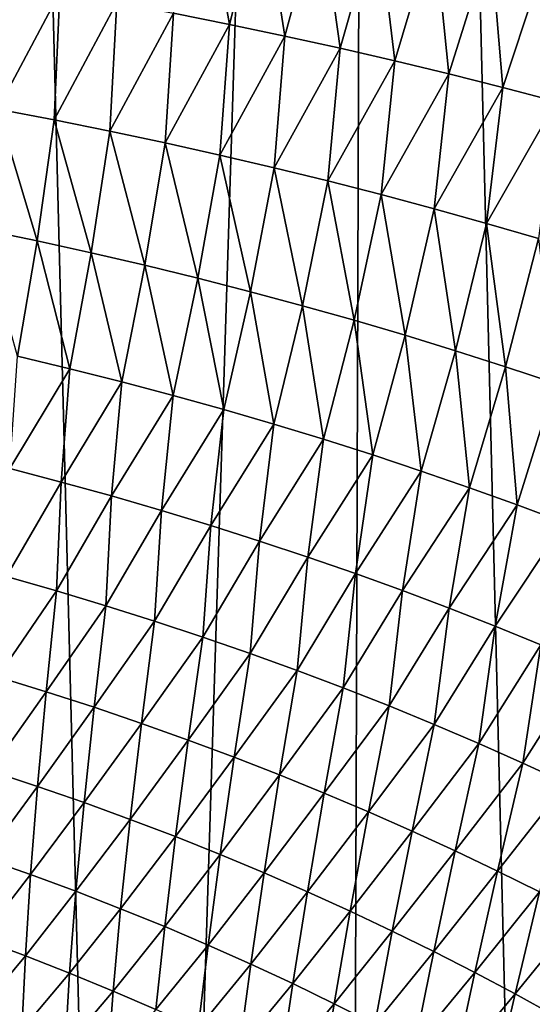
# Model space of a CAD drawing. Header units: metres. Extents: x -105 to 105, y -72 to 59.
# Tile 182 of 256: x 7.81 to 9.24, y -63.61 to -60.87. Entities that reach past the tile are written whole.
import ezdxf

# ---------------------------------------------------------------- set-up
doc = ezdxf.new("R2010")
doc.units = ezdxf.units.M
doc.layers.add('solid_509431_AD150_SW0001', color=7, linetype='CONTINUOUS')

msp = doc.modelspace()

# ---------------------------------------------------------------- linework, layer by layer
at = {"layer": 'solid_509431_AD150_SW0001'}
for points in [[(7.534878, -69.767845, 15.282827), (8.13594, -69.762932, 15.063035), (7.595546, -48.652618, 15.456824)], [(8.13594, -69.762932, 15.063035), (8.800709, -48.652618, 14.996789), (7.595546, -48.652618, 15.456824)], [(8.13594, -69.762932, 15.063035), (8.730606, -69.757698, 14.82647), (8.800709, -48.652618, 14.996789)], [(8.730606, -69.757698, 14.82647), (9.318408, -69.752167, 14.573318), (8.800709, -48.652618, 14.996789)], [(9.318408, -69.752167, 14.573318), (9.97818, -48.652618, 14.469905), (8.800709, -48.652618, 14.996789)], [(8.39959, -60.882618, -28.195599), (8.243297, -60.851418, -28.269115), (8.330081, -60.490952, -28.069796)], [(8.39959, -60.882618, -28.195599), (8.330081, -60.490952, -28.069796), (8.492106, -60.520275, -27.993925)], [(8.554566, -60.915127, -28.120846), (8.39959, -60.882618, -28.195599), (8.492106, -60.520275, -27.993925)], [(8.554566, -60.915127, -28.120846), (8.492106, -60.520275, -27.993925), (8.652905, -60.550877, -27.916739)], [(8.708264, -60.948914, -28.044867), (8.554566, -60.915127, -28.120846), (8.652905, -60.550877, -27.916739)], [(8.708264, -60.948914, -28.044867), (8.652905, -60.550877, -27.916739), (8.812514, -60.582748, -27.838245)], [(8.860726, -60.983997, -27.967676), (8.708264, -60.948914, -28.044867), (8.812514, -60.582748, -27.838245)], [(8.860726, -60.983997, -27.967676), (8.812514, -60.582748, -27.838245), (8.970981, -60.61591, -27.758463)], [(9.011999, -61.020401, -27.889292), (8.860726, -60.983997, -27.967676), (8.970981, -60.61591, -27.758463)], [(9.011999, -61.020401, -27.889292), (8.970981, -60.61591, -27.758463), (9.12835, -60.650394, -27.677412)], [(9.16213, -61.058155, -27.809744), (9.011999, -61.020401, -27.889292), (9.12835, -60.650394, -27.677412)], [(9.16213, -61.058155, -27.809744), (9.12835, -60.650394, -27.677412), (9.284671, -60.686245, -27.595125)], [(9.311158, -61.097286, -27.729057), (9.16213, -61.058155, -27.809744), (9.284671, -60.686245, -27.595125)], [(7.752763, -61.118893, -28.672865), (7.766152, -60.765854, -28.482189), (7.926626, -60.793015, -28.412418)], [(7.910115, -61.148724, -28.603722), (7.752763, -61.118893, -28.672865), (7.926626, -60.793015, -28.412418)], [(7.910115, -61.148724, -28.603722), (7.926626, -60.793015, -28.412418), (8.085655, -60.821541, -28.341391)], [(8.065912, -61.18, -28.533373), (7.910115, -61.148724, -28.603722), (8.085655, -60.821541, -28.341391)], [(8.065912, -61.18, -28.533373), (8.085655, -60.821541, -28.341391), (8.243297, -60.851418, -28.269115)], [(8.220211, -61.212696, -28.461828), (8.065912, -61.18, -28.533373), (8.243297, -60.851418, -28.269115)], [(8.220211, -61.212696, -28.461828), (8.243297, -60.851418, -28.269115), (8.39959, -60.882618, -28.195599)], [(8.373047, -61.24678, -28.38909), (8.220211, -61.212696, -28.461828), (8.39959, -60.882618, -28.195599)], [(8.373047, -61.24678, -28.38909), (8.39959, -60.882618, -28.195599), (8.554566, -60.915127, -28.120846)], [(8.524453, -61.28223, -28.315165), (8.373047, -61.24678, -28.38909), (8.554566, -60.915127, -28.120846)], [(8.524453, -61.28223, -28.315165), (8.554566, -60.915127, -28.120846), (8.708264, -60.948914, -28.044867)], [(8.674467, -61.319019, -28.240061), (8.524453, -61.28223, -28.315165), (8.708264, -60.948914, -28.044867)], [(8.674467, -61.319019, -28.240061), (8.708264, -60.948914, -28.044867), (8.860726, -60.983997, -27.967676)], [(8.823133, -61.357159, -28.163792), (8.674467, -61.319019, -28.240061), (8.860726, -60.983997, -27.967676)], [(8.823133, -61.357159, -28.163792), (8.860726, -60.983997, -27.967676), (9.011999, -61.020401, -27.889292)], [(8.970503, -61.396667, -28.086382), (8.823133, -61.357159, -28.163792), (9.011999, -61.020401, -27.889292)], [(8.970503, -61.396667, -28.086382), (9.011999, -61.020401, -27.889292), (9.16213, -61.058155, -27.809744)], [(9.116625, -61.437576, -28.00786), (8.970503, -61.396667, -28.086382), (9.16213, -61.058155, -27.809744)], [(9.116625, -61.437576, -28.00786), (9.16213, -61.058155, -27.809744), (9.311158, -61.097286, -27.729057)], [(9.261535, -61.4799, -27.928251), (9.116625, -61.437576, -28.00786), (9.311158, -61.097286, -27.729057)], [(7.862745, -61.486088, -28.830605), (7.709851, -61.45425, -28.897928), (7.752763, -61.118893, -28.672865)], [(7.862745, -61.486088, -28.830605), (7.752763, -61.118893, -28.672865), (7.910115, -61.148724, -28.603722)], [(8.014002, -61.519417, -28.762159), (7.862745, -61.486088, -28.830605), (7.910115, -61.148724, -28.603722)], [(8.014002, -61.519417, -28.762159), (7.910115, -61.148724, -28.603722), (8.065912, -61.18, -28.533373)], [(8.163676, -61.554211, -28.692598), (8.014002, -61.519417, -28.762159), (8.065912, -61.18, -28.533373)], [(8.163676, -61.554211, -28.692598), (8.065912, -61.18, -28.533373), (8.220211, -61.212696, -28.461828)], [(8.311803, -61.590435, -28.621925), (8.163676, -61.554211, -28.692598), (8.220211, -61.212696, -28.461828)], [(8.311803, -61.590435, -28.621925), (8.220211, -61.212696, -28.461828), (8.373047, -61.24678, -28.38909)], [(8.458413, -61.628052, -28.550142), (8.311803, -61.590435, -28.621925), (8.373047, -61.24678, -28.38909)], [(8.458413, -61.628052, -28.550142), (8.373047, -61.24678, -28.38909), (8.524453, -61.28223, -28.315165)], [(8.603541, -61.667038, -28.477259), (8.458413, -61.628052, -28.550142), (8.524453, -61.28223, -28.315165)], [(8.603541, -61.667038, -28.477259), (8.524453, -61.28223, -28.315165), (8.674467, -61.319019, -28.240061)], [(8.747233, -61.707394, -28.403286), (8.603541, -61.667038, -28.477259), (8.674467, -61.319019, -28.240061)], [(8.747233, -61.707394, -28.403286), (8.674467, -61.319019, -28.240061), (8.823133, -61.357159, -28.163792)], [(8.889538, -61.749134, -28.328247), (8.747233, -61.707394, -28.403286), (8.823133, -61.357159, -28.163792)], [(8.889538, -61.749134, -28.328247), (8.823133, -61.357159, -28.163792), (8.970503, -61.396667, -28.086382)], [(9.030503, -61.792278, -28.252167), (8.889538, -61.749134, -28.328247), (8.970503, -61.396667, -28.086382)], [(9.030503, -61.792278, -28.252167), (8.970503, -61.396667, -28.086382), (9.116625, -61.437576, -28.00786)], [(7.807969, -61.807369, -29.082018), (7.709851, -61.45425, -28.897928), (7.862745, -61.486088, -28.830605)], [(9.170169, -61.836838, -28.175074), (9.030503, -61.792278, -28.252167), (9.116625, -61.437576, -28.00786)], [(9.170169, -61.836838, -28.175074), (9.116625, -61.437576, -28.00786), (9.261535, -61.4799, -27.928251)], [(7.95437, -61.842407, -29.015974), (7.807969, -61.807369, -29.082018), (7.862745, -61.486088, -28.830605)], [(7.95437, -61.842407, -29.015974), (7.862745, -61.486088, -28.830605), (8.014002, -61.519417, -28.762159)], [(9.308565, -61.882828, -28.096989), (9.170169, -61.836838, -28.175074), (9.261535, -61.4799, -27.928251)], [(8.099122, -61.878944, -28.94891), (7.95437, -61.842407, -29.015974), (8.014002, -61.519417, -28.762159)], [(8.099122, -61.878944, -28.94891), (8.014002, -61.519417, -28.762159), (8.163676, -61.554211, -28.692598)], [(8.24226, -61.916939, -28.880827), (8.099122, -61.878944, -28.94891), (8.163676, -61.554211, -28.692598)], [(8.24226, -61.916939, -28.880827), (8.163676, -61.554211, -28.692598), (8.311803, -61.590435, -28.621925)], [(8.383812, -61.956348, -28.811724), (8.24226, -61.916939, -28.880827), (8.311803, -61.590435, -28.621925)], [(8.383812, -61.956348, -28.811724), (8.311803, -61.590435, -28.621925), (8.458413, -61.628052, -28.550142)], [(8.523808, -61.997147, -28.74161), (8.383812, -61.956348, -28.811724), (8.458413, -61.628052, -28.550142)], [(8.523808, -61.997147, -28.74161), (8.458413, -61.628052, -28.550142), (8.603541, -61.667038, -28.477259)], [(8.662292, -62.039318, -28.670494), (8.523808, -61.997147, -28.74161), (8.603541, -61.667038, -28.477259)], [(8.662292, -62.039318, -28.670494), (8.603541, -61.667038, -28.477259), (8.747233, -61.707394, -28.403286)], [(8.799311, -62.082878, -28.598394), (8.662292, -62.039318, -28.670494), (8.747233, -61.707394, -28.403286)], [(8.799311, -62.082878, -28.598394), (8.747233, -61.707394, -28.403286), (8.889538, -61.749134, -28.328247)], [(8.934914, -62.127827, -28.525337), (8.799311, -62.082878, -28.598394), (8.889538, -61.749134, -28.328247)], [(8.934914, -62.127827, -28.525337), (8.889538, -61.749134, -28.328247), (9.030503, -61.792278, -28.252167)], [(9.069138, -62.174183, -28.451347), (8.934914, -62.127827, -28.525337), (9.030503, -61.792278, -28.252167)], [(9.069138, -62.174183, -28.451347), (9.030503, -61.792278, -28.252167), (9.170169, -61.836838, -28.175074)], [(7.786888, -62.121143, -29.338867), (7.807969, -61.807369, -29.082018), (7.95437, -61.842407, -29.015974)], [(7.929684, -62.158474, -29.274504), (7.786888, -62.121143, -29.338867), (7.95437, -61.842407, -29.015974)], [(7.929684, -62.158474, -29.274504), (7.95437, -61.842407, -29.015974), (8.099122, -61.878944, -28.94891)], [(9.202015, -62.221947, -28.37645), (9.069138, -62.174183, -28.451347), (9.170169, -61.836838, -28.175074)], [(9.202015, -62.221947, -28.37645), (9.170169, -61.836838, -28.175074), (9.308565, -61.882828, -28.096989)], [(8.070751, -62.197353, -29.209202), (7.929684, -62.158474, -29.274504), (8.099122, -61.878944, -28.94891)], [(8.070751, -62.197353, -29.209202), (8.099122, -61.878944, -28.94891), (8.24226, -61.916939, -28.880827)], [(9.333577, -62.271126, -28.300669), (9.202015, -62.221947, -28.37645), (9.308565, -61.882828, -28.096989)], [(8.210118, -62.237736, -29.142958), (8.070751, -62.197353, -29.209202), (8.24226, -61.916939, -28.880827)], [(8.210118, -62.237736, -29.142958), (8.24226, -61.916939, -28.880827), (8.383812, -61.956348, -28.811724)], [(8.347812, -62.279575, -29.075773), (8.210118, -62.237736, -29.142958), (8.383812, -61.956348, -28.811724)], [(8.347812, -62.279575, -29.075773), (8.383812, -61.956348, -28.811724), (8.523808, -61.997147, -28.74161)], [(8.483862, -62.322838, -29.007648), (8.347812, -62.279575, -29.075773), (8.523808, -61.997147, -28.74161)], [(8.483862, -62.322838, -29.007648), (8.523808, -61.997147, -28.74161), (8.662292, -62.039318, -28.670494)], [(8.61831, -62.367512, -28.938599), (8.483862, -62.322838, -29.007648), (8.662292, -62.039318, -28.670494)], [(8.61831, -62.367512, -28.938599), (8.662292, -62.039318, -28.670494), (8.799311, -62.082878, -28.598394)], [(8.751205, -62.413597, -28.868643), (8.61831, -62.367512, -28.938599), (8.799311, -62.082878, -28.598394)], [(8.751205, -62.413597, -28.868643), (8.799311, -62.082878, -28.598394), (8.934914, -62.127827, -28.525337)], [(7.777387, -62.422096, -29.610224), (7.786888, -62.121143, -29.338867), (7.929684, -62.158474, -29.274504)], [(8.882595, -62.461094, -28.797802), (8.751205, -62.413597, -28.868643), (8.934914, -62.127827, -28.525337)], [(8.882595, -62.461094, -28.797802), (8.934914, -62.127827, -28.525337), (9.069138, -62.174183, -28.451347)], [(7.916962, -62.461868, -29.547497), (7.777387, -62.422096, -29.610224), (7.929684, -62.158474, -29.274504)], [(7.916962, -62.461868, -29.547497), (7.929684, -62.158474, -29.274504), (8.070751, -62.197353, -29.209202)], [(9.012516, -62.51001, -28.726101), (8.882595, -62.461094, -28.797802), (9.069138, -62.174183, -28.451347)], [(9.012516, -62.51001, -28.726101), (9.069138, -62.174183, -28.451347), (9.202015, -62.221947, -28.37645)], [(8.054724, -62.503242, -29.483912), (7.916962, -62.461868, -29.547497), (8.070751, -62.197353, -29.209202)], [(8.054724, -62.503242, -29.483912), (8.070751, -62.197353, -29.209202), (8.210118, -62.237736, -29.142958)], [(9.140999, -62.560341, -28.653566), (9.012516, -62.51001, -28.726101), (9.202015, -62.221947, -28.37645)], [(9.140999, -62.560341, -28.653566), (9.202015, -62.221947, -28.37645), (9.333577, -62.271126, -28.300669)], [(8.190697, -62.546169, -29.419464), (8.054724, -62.503242, -29.483912), (8.210118, -62.237736, -29.142958)], [(8.190697, -62.546169, -29.419464), (8.210118, -62.237736, -29.142958), (8.347812, -62.279575, -29.075773)], [(8.324907, -62.590595, -29.354153), (8.190697, -62.546169, -29.419464), (8.347812, -62.279575, -29.075773)], [(8.324907, -62.590595, -29.354153), (8.347812, -62.279575, -29.075773), (8.483862, -62.322838, -29.007648)], [(9.268073, -62.612091, -28.580223), (9.140999, -62.560341, -28.653566), (9.333577, -62.271126, -28.300669)], [(8.457383, -62.636486, -29.287979), (8.324907, -62.590595, -29.354153), (8.483862, -62.322838, -29.007648)], [(8.457383, -62.636486, -29.287979), (8.483862, -62.322838, -29.007648), (8.61831, -62.367512, -28.938599)], [(8.588168, -62.683823, -29.220957), (8.457383, -62.636486, -29.287979), (8.61831, -62.367512, -28.938599)], [(8.588168, -62.683823, -29.220957), (8.61831, -62.367512, -28.938599), (8.751205, -62.413597, -28.868643)], [(7.752284, -62.701561, -29.907261), (7.777387, -62.422096, -29.610224), (7.916962, -62.461868, -29.547497)], [(8.71731, -62.732601, -29.153103), (8.588168, -62.683823, -29.220957), (8.751205, -62.413597, -28.868643)], [(8.71731, -62.732601, -29.153103), (8.751205, -62.413597, -28.868643), (8.882595, -62.461094, -28.797802)], [(7.888048, -62.743198, -29.846899), (7.752284, -62.701561, -29.907261), (7.916962, -62.461868, -29.547497)], [(7.888048, -62.743198, -29.846899), (7.916962, -62.461868, -29.547497), (8.054724, -62.503242, -29.483912)], [(8.844854, -62.782822, -29.084444), (8.71731, -62.732601, -29.153103), (8.882595, -62.461094, -28.797802)], [(8.844854, -62.782822, -29.084444), (8.882595, -62.461094, -28.797802), (9.012516, -62.51001, -28.726101)], [(8.021941, -62.786472, -29.785774), (7.888048, -62.743198, -29.846899), (8.054724, -62.503242, -29.483912)], [(8.021941, -62.786472, -29.785774), (8.054724, -62.503242, -29.483912), (8.190697, -62.546169, -29.419464)], [(8.970835, -62.834473, -29.014999), (8.844854, -62.782822, -29.084444), (9.012516, -62.51001, -28.726101)], [(8.970835, -62.834473, -29.014999), (9.012516, -62.51001, -28.726101), (9.140999, -62.560341, -28.653566)], [(8.153987, -62.831329, -29.723886), (8.021941, -62.786472, -29.785774), (8.190697, -62.546169, -29.419464)], [(8.153987, -62.831329, -29.723886), (8.190697, -62.546169, -29.419464), (8.324907, -62.590595, -29.354153)], [(9.095284, -62.887558, -28.944799), (8.970835, -62.834473, -29.014999), (9.140999, -62.560341, -28.653566)], [(9.095284, -62.887558, -28.944799), (9.140999, -62.560341, -28.653566), (9.268073, -62.612091, -28.580223)], [(8.284205, -62.877716, -29.661228), (8.153987, -62.831329, -29.723886), (8.324907, -62.590595, -29.354153)], [(8.284205, -62.877716, -29.661228), (8.324907, -62.590595, -29.354153), (8.457383, -62.636486, -29.287979)], [(9.218228, -62.942059, -28.873867), (9.095284, -62.887558, -28.944799), (9.268073, -62.612091, -28.580223)], [(9.218228, -62.942059, -28.873867), (9.268073, -62.612091, -28.580223), (9.393755, -62.665215, -28.506086)], [(8.412623, -62.925587, -29.597801), (8.284205, -62.877716, -29.661228), (8.457383, -62.636486, -29.287979)], [(8.412623, -62.925587, -29.597801), (8.457383, -62.636486, -29.287979), (8.588168, -62.683823, -29.220957)], [(9.339676, -62.997921, -28.802212), (9.218228, -62.942059, -28.873867), (9.393755, -62.665215, -28.506086)], [(8.539281, -62.974922, -29.533617), (8.412623, -62.925587, -29.597801), (8.588168, -62.683823, -29.220957)], [(8.539281, -62.974922, -29.533617), (8.588168, -62.683823, -29.220957), (8.71731, -62.732601, -29.153103)], [(7.731773, -62.963722, -30.220013), (7.752284, -62.701561, -29.907261), (7.888048, -62.743198, -29.846899)], [(7.863897, -63.007133, -30.162146), (7.731773, -62.963722, -30.220013), (7.888048, -62.743198, -29.846899)], [(7.863897, -63.007133, -30.162146), (7.888048, -62.743198, -29.846899), (8.021941, -62.786472, -29.785774)], [(8.664224, -63.025707, -29.468693), (8.539281, -62.974922, -29.533617), (8.71731, -62.732601, -29.153103)], [(8.664224, -63.025707, -29.468693), (8.71731, -62.732601, -29.153103), (8.844854, -62.782822, -29.084444)], [(7.994102, -63.052208, -30.103621), (7.863897, -63.007133, -30.162146), (8.021941, -62.786472, -29.785774)], [(7.994102, -63.052208, -30.103621), (8.021941, -62.786472, -29.785774), (8.153987, -62.831329, -29.723886)], [(8.787496, -63.077934, -29.403049), (8.664224, -63.025707, -29.468693), (8.844854, -62.782822, -29.084444)], [(8.787496, -63.077934, -29.403049), (8.844854, -62.782822, -29.084444), (8.970835, -62.834473, -29.014999)], [(8.122407, -63.098896, -30.044432), (7.994102, -63.052208, -30.103621), (8.153987, -62.831329, -29.723886)], [(8.122407, -63.098896, -30.044432), (8.153987, -62.831329, -29.723886), (8.284205, -62.877716, -29.661228)], [(8.90913, -63.131592, -29.336708), (8.787496, -63.077934, -29.403049), (8.970835, -62.834473, -29.014999)], [(8.90913, -63.131592, -29.336708), (8.970835, -62.834473, -29.014999), (9.095284, -62.887558, -28.944799)], [(8.248829, -63.147141, -29.984571), (8.122407, -63.098896, -30.044432), (8.284205, -62.877716, -29.661228)], [(8.248829, -63.147141, -29.984571), (8.284205, -62.877716, -29.661228), (8.412623, -62.925587, -29.597801)], [(9.029157, -63.186668, -29.269697), (8.90913, -63.131592, -29.336708), (9.095284, -62.887558, -28.944799)], [(9.029157, -63.186668, -29.269697), (9.095284, -62.887558, -28.944799), (9.218228, -62.942059, -28.873867)], [(8.37339, -63.196884, -29.924042), (8.248829, -63.147141, -29.984571), (8.412623, -62.925587, -29.597801)], [(8.37339, -63.196884, -29.924042), (8.412623, -62.925587, -29.597801), (8.539281, -62.974922, -29.533617)], [(9.147601, -63.243145, -29.20204), (9.029157, -63.186668, -29.269697), (9.218228, -62.942059, -28.873867)], [(9.147601, -63.243145, -29.20204), (9.218228, -62.942059, -28.873867), (9.339676, -62.997921, -28.802212)], [(7.715923, -63.207691, -30.547415), (7.731773, -62.963722, -30.220013), (7.863897, -63.007133, -30.162146)], [(8.496129, -63.248108, -29.862848), (8.37339, -63.196884, -29.924042), (8.539281, -62.974922, -29.533617)], [(8.496129, -63.248108, -29.862848), (8.539281, -62.974922, -29.533617), (8.664224, -63.025707, -29.468693)], [(9.264468, -63.300964, -29.133745), (9.147601, -63.243145, -29.20204), (9.339676, -62.997921, -28.802212)], [(7.844591, -63.252769, -30.492167), (7.715923, -63.207691, -30.547415), (7.863897, -63.007133, -30.162146)], [(7.844591, -63.252769, -30.492167), (7.863897, -63.007133, -30.162146), (7.994102, -63.052208, -30.103621)], [(8.617089, -63.300789, -29.801008), (8.496129, -63.248108, -29.862848), (8.664224, -63.025707, -29.468693)], [(8.617089, -63.300789, -29.801008), (8.664224, -63.025707, -29.468693), (8.787496, -63.077934, -29.403049)], [(7.9713, -63.299545, -30.436367), (7.844591, -63.252769, -30.492167), (7.994102, -63.052208, -30.103621)], [(7.9713, -63.299545, -30.436367), (7.994102, -63.052208, -30.103621), (8.122407, -63.098896, -30.044432)], [(8.73631, -63.354912, -29.738541), (8.617089, -63.300789, -29.801008), (8.787496, -63.077934, -29.403049)], [(8.73631, -63.354912, -29.738541), (8.787496, -63.077934, -29.403049), (8.90913, -63.131592, -29.336708)], [(8.096064, -63.347958, -30.380011), (7.9713, -63.299545, -30.436367), (8.122407, -63.098896, -30.044432)], [(8.096064, -63.347958, -30.380011), (8.122407, -63.098896, -30.044432), (8.248829, -63.147141, -29.984571)], [(8.853824, -63.410458, -29.675467), (8.73631, -63.354912, -29.738541), (8.90913, -63.131592, -29.336708)], [(8.853824, -63.410458, -29.675467), (8.90913, -63.131592, -29.336708), (9.029157, -63.186668, -29.269697)], [(8.218897, -63.397945, -30.323086), (8.096064, -63.347958, -30.380011), (8.248829, -63.147141, -29.984571)], [(8.218897, -63.397945, -30.323086), (8.248829, -63.147141, -29.984571), (8.37339, -63.196884, -29.924042)], [(8.969659, -63.467411, -29.611811), (8.853824, -63.410458, -29.675467), (9.029157, -63.186668, -29.269697)], [(8.969659, -63.467411, -29.611811), (9.029157, -63.186668, -29.269697), (9.147601, -63.243145, -29.20204)], [(7.704789, -63.432632, -30.888353), (7.715923, -63.207691, -30.547415), (7.844591, -63.252769, -30.492167)], [(8.339817, -63.449455, -30.265591), (8.218897, -63.397945, -30.323086), (8.37339, -63.196884, -29.924042)], [(8.339817, -63.449455, -30.265591), (8.37339, -63.196884, -29.924042), (8.496129, -63.248108, -29.862848)], [(8.45886, -63.502453, -30.207531), (8.339817, -63.449455, -30.265591), (8.496129, -63.248108, -29.862848)], [(8.45886, -63.502453, -30.207531), (8.496129, -63.248108, -29.862848), (8.617089, -63.300789, -29.801008)], [(9.083838, -63.525745, -29.547596), (8.969659, -63.467411, -29.611811), (9.147601, -63.243145, -29.20204)], [(9.083838, -63.525745, -29.547596), (9.147601, -63.243145, -29.20204), (9.264468, -63.300964, -29.133745)], [(7.830196, -63.479279, -30.83584), (7.704789, -63.432632, -30.888353), (7.844591, -63.252769, -30.492167)], [(7.830196, -63.479279, -30.83584), (7.844591, -63.252769, -30.492167), (7.9713, -63.299545, -30.436367)], [(7.953611, -63.527645, -30.782887), (7.830196, -63.479279, -30.83584), (7.9713, -63.299545, -30.436367)], [(7.953611, -63.527645, -30.782887), (7.9713, -63.299545, -30.436367), (8.096064, -63.347958, -30.380011)], [(8.576065, -63.556915, -30.148922), (8.45886, -63.502453, -30.207531), (8.617089, -63.300789, -29.801008)], [(8.576065, -63.556915, -30.148922), (8.617089, -63.300789, -29.801008), (8.73631, -63.354912, -29.738541)], [(9.196366, -63.585403, -29.482834), (9.083838, -63.525745, -29.547596), (9.264468, -63.300964, -29.133745)], [(9.196366, -63.585403, -29.482834), (9.264468, -63.300964, -29.133745), (9.379759, -63.360054, -29.064814)], [(8.075047, -63.577671, -30.729483), (7.953611, -63.527645, -30.782887), (8.096064, -63.347958, -30.380011)], [(8.075047, -63.577671, -30.729483), (8.096064, -63.347958, -30.380011), (8.218897, -63.397945, -30.323086)], [(8.69147, -63.612816, -30.089779), (8.576065, -63.556915, -30.148922), (8.73631, -63.354912, -29.738541)], [(8.69147, -63.612816, -30.089779), (8.73631, -63.354912, -29.738541), (8.853824, -63.410458, -29.675467)], [(9.307239, -63.646305, -29.417522), (9.196366, -63.585403, -29.482834), (9.379759, -63.360054, -29.064814)], [(8.19451, -63.629288, -30.675617), (8.075047, -63.577671, -30.729483), (8.218897, -63.397945, -30.323086)], [(8.19451, -63.629288, -30.675617), (8.218897, -63.397945, -30.323086), (8.339817, -63.449455, -30.265591)], [(8.805103, -63.670128, -30.030123), (8.69147, -63.612816, -30.089779), (8.853824, -63.410458, -29.675467)], [(8.805103, -63.670128, -30.030123), (8.853824, -63.410458, -29.675467), (8.969659, -63.467411, -29.611811)], [(7.698407, -63.637787, -31.241673), (7.704789, -63.432632, -30.888353), (7.830196, -63.479279, -30.83584)], [(8.312018, -63.682442, -30.621286), (8.19451, -63.629288, -30.675617), (8.339817, -63.449455, -30.265591)], [(8.312018, -63.682442, -30.621286), (8.339817, -63.449455, -30.265591), (8.45886, -63.502453, -30.207531)], [(8.916992, -63.728836, -29.969976), (8.805103, -63.670128, -30.030123), (8.969659, -63.467411, -29.611811)], [(8.916992, -63.728836, -29.969976), (8.969659, -63.467411, -29.611811), (9.083838, -63.525745, -29.547596)], [(7.820759, -63.685886, -31.191998), (7.698407, -63.637787, -31.241673), (7.830196, -63.479279, -30.83584)], [(7.820759, -63.685886, -31.191998), (7.830196, -63.479279, -30.83584), (7.953611, -63.527645, -30.782887)], [(8.4276, -63.737095, -30.566494), (8.312018, -63.682442, -30.621286), (8.45886, -63.502453, -30.207531)], [(8.4276, -63.737095, -30.566494), (8.45886, -63.502453, -30.207531), (8.576065, -63.556915, -30.148922)], [(7.941097, -63.735729, -31.141998), (7.820759, -63.685886, -31.191998), (7.953611, -63.527645, -30.782887)], [(7.941097, -63.735729, -31.141998), (7.953611, -63.527645, -30.782887), (8.075047, -63.577671, -30.729483)], [(9.027158, -63.788902, -29.909365), (8.916992, -63.728836, -29.969976), (9.083838, -63.525745, -29.547596)], [(9.027158, -63.788902, -29.909365), (9.083838, -63.525745, -29.547596), (9.196366, -63.585403, -29.482834)], [(8.059426, -63.787247, -31.09166), (7.941097, -63.735729, -31.141998), (8.075047, -63.577671, -30.729483)], [(8.059426, -63.787247, -31.09166), (8.075047, -63.577671, -30.729483), (8.19451, -63.629288, -30.675617)], [(8.541292, -63.793213, -30.51125), (8.4276, -63.737095, -30.566494), (8.576065, -63.556915, -30.148922)], [(8.541292, -63.793213, -30.51125), (8.576065, -63.556915, -30.148922), (8.69147, -63.612816, -30.089779)], [(9.135601, -63.850269, -29.848293), (9.027158, -63.788902, -29.909365), (9.196366, -63.585403, -29.482834)], [(9.135601, -63.850269, -29.848293), (9.196366, -63.585403, -29.482834), (9.307239, -63.646305, -29.417522)], [(8.653129, -63.850765, -30.455568), (8.541292, -63.793213, -30.51125), (8.69147, -63.612816, -30.089779)], [(8.653129, -63.850765, -30.455568), (8.69147, -63.612816, -30.089779), (8.805103, -63.670128, -30.030123)]]:
    msp.add_3dface(points, dxfattribs=at)

doc.saveas('drawing.dxf')
